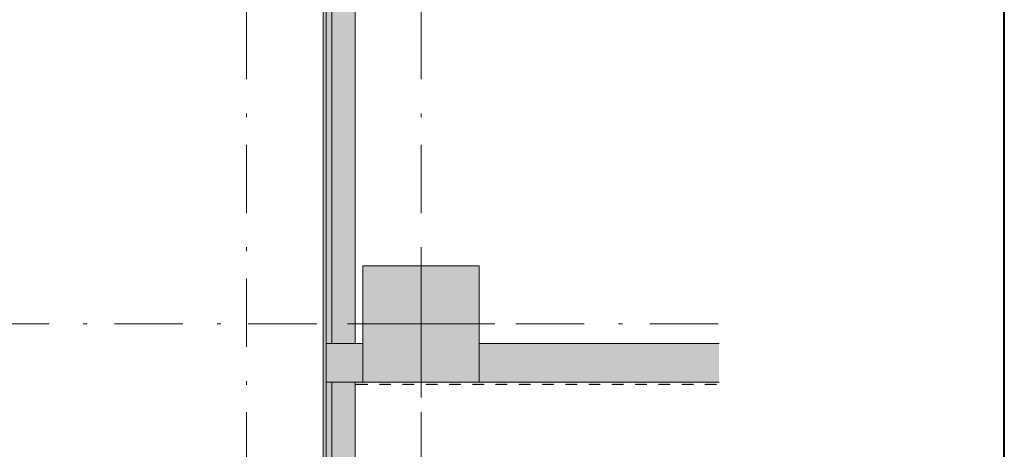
# Model space of a CAD drawing. Header units: millimetres. Extents: x 0 to 415, y 0 to 589.
# Tile 34 of 40: x 390 to 415, y 339 to 350. Entities that reach past the tile are written whole.
import ezdxf
from ezdxf.xclip import XClip

# ---------------------------------------------------------------- set-up
doc = ezdxf.new("R2010")
doc.units = ezdxf.units.MM
doc.header["$MEASUREMENT"] = 0
doc.header["$XCLIPFRAME"] = 0
doc.linetypes.add('Штриховая', pattern=[5.644444, 2.822222, -2.822222])
doc.linetypes.add('Штрихпунктирная', pattern=[6.702778, 3.527778, -1.763889, 0, -1.411111])
for name, color, linetype in [('Конструктив - ГКЛ', 7, 'Continuous'), ('Конструктив - Колонны', 7, 'Continuous'), ('Конструктив - стены бассейнов жб нов', 7, 'Continuous'), ('Конструктив - Стены Внутр сущ.', 7, 'Continuous'), ('Конструктив - Стены наружние фасад', 7, 'Continuous'), ('Элемент Модели - Зона', 7, 'Continuous'), ('Элемент Модели - Оси', 7, 'Continuous')]:
    doc.layers.add(name, color=color, linetype=linetype)

# ---------------------------------------------------------------- blocks, each defined once
blk = doc.blocks.new('Чертеж_2_2', base_point=(217.704, 72.604))
at = {"layer": 'Конструктив - ГКЛ', "linetype": 'Continuous', "lineweight": 0, "true_color": 0x000000}
blk.add_hatch(color=18, dxfattribs=at).paths.add_polyline_path([(398.254, 341.104), (398.254, 341.044), (398.579, 341.044), (398.579, 341.079), (398.879, 341.079), (398.879, 341.044), (399.179, 341.044), (399.179, 341.079), (399.479, 341.079), (399.479, 341.044), (399.779, 341.044), (399.779, 341.079), (400.079, 341.079), (400.079, 341.044), (400.379, 341.044), (400.379, 341.079), (400.679, 341.079), (400.679, 341.044), (400.979, 341.044), (400.979, 341.079), (401.279, 341.079), (401.279, 341.044), (401.579, 341.044), (401.579, 341.079), (401.879, 341.079), (401.879, 341.044), (402.179, 341.044), (402.179, 341.079), (402.479, 341.079), (402.479, 341.044), (402.779, 341.044), (402.779, 341.079), (403.079, 341.079), (403.079, 341.044), (403.379, 341.044), (403.379, 341.079), (403.679, 341.079), (403.679, 341.044), (403.979, 341.044), (403.979, 341.079), (404.279, 341.079), (404.279, 341.044), (404.579, 341.044), (404.579, 341.079), (404.879, 341.079), (404.879, 341.044), (405.179, 341.044), (405.179, 341.079), (405.479, 341.079), (405.479, 341.044), (405.779, 341.044), (405.779, 341.079), (406.079, 341.079), (406.079, 341.044), (406.379, 341.044), (406.379, 341.079), (406.679, 341.079), (406.679, 341.044), (406.979, 341.044), (406.979, 341.079), (407.279, 341.079), (407.279, 341.044), (407.579, 341.044), (407.579, 341.079), (407.644, 341.079), (407.644, 341.104)])
at = {"layer": 'Конструктив - Колонны', "linetype": 'Continuous', "lineweight": 0, "true_color": 0x000000}
blk.add_hatch(color=18, dxfattribs=at).paths.add_polyline_path([(398.454, 341.104), (401.454, 341.104), (401.454, 344.104), (398.454, 344.104)])
at = {"layer": 'Конструктив - стены бассейнов жб нов', "linetype": 'Continuous', "lineweight": 0, "true_color": 0x000000}
blk.add_hatch(color=18, dxfattribs=at).paths.add_polyline_path([(398.254, 341.104), (398.254, 341.044), (398.579, 341.044), (398.579, 341.079), (398.879, 341.079), (398.879, 341.044), (399.179, 341.044), (399.179, 341.079), (399.479, 341.079), (399.479, 341.044), (399.779, 341.044), (399.779, 341.079), (400.079, 341.079), (400.079, 341.044), (400.379, 341.044), (400.379, 341.079), (400.679, 341.079), (400.679, 341.044), (400.979, 341.044), (400.979, 341.079), (401.279, 341.079), (401.279, 341.044), (401.579, 341.044), (401.579, 341.079), (401.879, 341.079), (401.879, 341.044), (402.179, 341.044), (402.179, 341.079), (402.479, 341.079), (402.479, 341.044), (402.779, 341.044), (402.779, 341.079), (403.079, 341.079), (403.079, 341.044), (403.379, 341.044), (403.379, 341.079), (403.679, 341.079), (403.679, 341.044), (403.979, 341.044), (403.979, 341.079), (404.279, 341.079), (404.279, 341.044), (404.579, 341.044), (404.579, 341.079), (404.879, 341.079), (404.879, 341.044), (405.179, 341.044), (405.179, 341.079), (405.479, 341.079), (405.479, 341.044), (405.779, 341.044), (405.779, 341.079), (406.079, 341.079), (406.079, 341.044), (406.379, 341.044), (406.379, 341.079), (406.679, 341.079), (406.679, 341.044), (406.979, 341.044), (406.979, 341.079), (407.279, 341.079), (407.279, 341.044), (407.579, 341.044), (407.579, 341.079), (407.644, 341.079), (407.644, 341.104)])
at = {"layer": 'Конструктив - Стены Внутр сущ.', "linetype": 'Continuous', "lineweight": 0, "true_color": 0x000000}
for points in [[(397.654, 341.104), (397.654, 342.104), (397.504, 342.104), (397.504, 341.104)], [(398.254, 341.104), (398.254, 342.104), (397.654, 342.104), (397.654, 341.104)], [(398.254, 341.104), (398.454, 341.104), (398.454, 342.104), (398.254, 342.104)], [(401.454, 342.104), (401.454, 341.104), (407.644, 341.104), (407.644, 342.104)]]:
    blk.add_hatch(color=18, dxfattribs=at).paths.add_polyline_path(points)
at = {"layer": 'Конструктив - Стены наружние фасад', "linetype": 'Continuous', "lineweight": 0, "true_color": 0x000000}
for points in [[(397.429, 343.104), (397.504, 343.104), (397.504, 374.004), (397.429, 374.004)], [(397.504, 370.219), (397.504, 343.104), (397.654, 343.104), (397.654, 370.219)], [(397.654, 370.219), (397.654, 343.104), (398.254, 343.104), (398.254, 370.219)], [(397.429, 343.104), (397.429, 283.917), (397.504, 283.917), (397.504, 343.104)], [(397.654, 342.104), (397.654, 343.104), (397.504, 343.104), (397.504, 342.104)], [(398.254, 342.104), (398.254, 343.104), (397.654, 343.104), (397.654, 342.104)], [(397.654, 341.104), (397.504, 341.104), (397.504, 283.917), (397.654, 283.917)], [(397.654, 341.104), (397.654, 283.917), (398.254, 283.917), (398.254, 341.104)]]:
    blk.add_hatch(color=18, dxfattribs=at).paths.add_polyline_path(points)
at = {"layer": 'Конструктив - ГКЛ', "color": 251, "linetype": 'Continuous', "lineweight": 20, "ltscale": 0.5, "true_color": 0x575757, "flags": 128}
for points in [[(398.454, 341.104), (398.254, 341.104)], [(398.254, 341.044), (398.579, 341.044)], [(398.879, 341.044), (399.179, 341.044)], [(399.479, 341.044), (399.779, 341.044)], [(400.079, 341.044), (400.379, 341.044)], [(400.679, 341.044), (400.979, 341.044)], [(401.279, 341.044), (401.579, 341.044)], [(407.644, 341.104), (401.454, 341.104)], [(401.879, 341.044), (402.179, 341.044)], [(402.479, 341.044), (402.779, 341.044)], [(403.079, 341.044), (403.379, 341.044)], [(403.679, 341.044), (403.979, 341.044)], [(404.279, 341.044), (404.579, 341.044)], [(404.879, 341.044), (405.179, 341.044)], [(405.479, 341.044), (405.779, 341.044)], [(406.079, 341.044), (406.379, 341.044)], [(406.679, 341.044), (406.979, 341.044)], [(407.279, 341.044), (407.579, 341.044)]]:
    blk.add_lwpolyline(points, dxfattribs=at)
at = {"layer": 'Конструктив - ГКЛ', "color": 251, "linetype": 'Continuous', "lineweight": 5, "ltscale": 0.5, "true_color": 0x575757, "flags": 128}
blk.add_lwpolyline([(398.254, 341.104), (398.254, 341.044)], dxfattribs=at)
at = {"layer": 'Конструктив - Колонны', "color": 251, "linetype": 'Continuous', "lineweight": 5, "ltscale": 0.5, "true_color": 0x575757}
for p, q in [((399.954, 343.004), (399.954, 344.504)), ((399.554, 342.604), (398.054, 342.604)), ((400.354, 342.604), (401.854, 342.604)), ((399.954, 342.204), (399.954, 340.704))]:
    blk.add_line(p, q, dxfattribs=at)
at = {"layer": 'Конструктив - Колонны', "color": 251, "linetype": 'Continuous', "lineweight": 15, "ltscale": 0.5, "true_color": 0x575757, "flags": 128}
blk.add_lwpolyline([(398.454, 341.104), (401.454, 341.104), (401.454, 344.104), (398.454, 344.104)], close=True, dxfattribs=at)
at = {"layer": 'Конструктив - Колонны', "color": 251, "linetype": 'Continuous', "lineweight": 5, "ltscale": 0.5, "true_color": 0x575757}
blk.add_point((399.954, 342.604), dxfattribs=at)
at = {"layer": 'Конструктив - стены бассейнов жб нов', "color": 251, "linetype": 'Continuous', "lineweight": 20, "ltscale": 0.5, "true_color": 0x575757, "flags": 128}
for points in [[(398.454, 341.104), (398.254, 341.104)], [(398.254, 341.044), (398.579, 341.044)], [(398.879, 341.044), (399.179, 341.044)], [(399.479, 341.044), (399.779, 341.044)], [(400.079, 341.044), (400.379, 341.044)], [(400.679, 341.044), (400.979, 341.044)], [(401.279, 341.044), (401.579, 341.044)], [(407.644, 341.104), (401.454, 341.104)], [(401.879, 341.044), (402.179, 341.044)], [(402.479, 341.044), (402.779, 341.044)], [(403.079, 341.044), (403.379, 341.044)], [(403.679, 341.044), (403.979, 341.044)], [(404.279, 341.044), (404.579, 341.044)], [(404.879, 341.044), (405.179, 341.044)], [(405.479, 341.044), (405.779, 341.044)], [(406.079, 341.044), (406.379, 341.044)], [(406.679, 341.044), (406.979, 341.044)], [(407.279, 341.044), (407.579, 341.044)]]:
    blk.add_lwpolyline(points, dxfattribs=at)
at = {"layer": 'Конструктив - стены бассейнов жб нов', "color": 251, "linetype": 'Continuous', "lineweight": 5, "ltscale": 0.5, "true_color": 0x575757, "flags": 128}
blk.add_lwpolyline([(398.254, 341.044), (398.254, 341.104)], dxfattribs=at)
at = {"layer": 'Конструктив - Стены Внутр сущ.', "color": 251, "linetype": 'Continuous', "lineweight": 20, "ltscale": 0.5, "true_color": 0x575757, "flags": 128}
for points in [[(398.454, 342.104), (398.254, 342.104)], [(407.644, 342.104), (401.454, 342.104)], [(398.254, 341.104), (398.454, 341.104)], [(401.454, 341.104), (407.644, 341.104)]]:
    blk.add_lwpolyline(points, dxfattribs=at)
at = {"layer": 'Конструктив - Стены наружние фасад', "color": 251, "linetype": 'Continuous', "lineweight": 20, "ltscale": 0.5, "true_color": 0x575757}
for p, q in [((397.504, 343.104), (397.504, 370.219)), ((397.654, 343.104), (397.654, 370.219)), ((397.504, 342.104), (397.504, 343.104)), ((397.654, 342.104), (397.654, 343.104)), ((397.654, 342.104), (397.504, 342.104)), ((397.504, 342.104), (397.504, 341.104)), ((397.654, 342.104), (397.504, 342.104)), ((397.504, 342.104), (397.504, 341.104)), ((398.254, 342.104), (397.654, 342.104)), ((398.254, 342.104), (397.654, 342.104)), ((397.504, 341.104), (397.654, 341.104)), ((397.504, 283.917), (397.504, 341.104)), ((397.504, 341.104), (397.654, 341.104)), ((397.654, 341.104), (398.254, 341.104)), ((397.654, 283.917), (397.654, 341.104)), ((397.654, 341.104), (398.254, 341.104))]:
    blk.add_line(p, q, dxfattribs=at)
at = {"layer": 'Конструктив - Стены наружние фасад', "color": 251, "linetype": 'Continuous', "lineweight": 20, "ltscale": 0.5, "true_color": 0x575757, "flags": 128}
for points in [[(397.429, 374.004), (397.429, 343.104)], [(398.254, 343.104), (398.254, 370.219)], [(397.429, 343.104), (397.429, 283.917)], [(398.254, 342.104), (398.254, 343.104)], [(398.254, 284.529), (398.254, 341.104)]]:
    blk.add_lwpolyline(points, dxfattribs=at)
at = {"layer": 'Элемент Модели - Зона', "color": 7, "linetype": 'Штриховая', "lineweight": 15, "ltscale": 0.5, "flags": 128}
blk.add_lwpolyline([(407.644, 341.104), (398.254, 341.104), (398.254, 340.854), (398.254, 298.391), (398.254, 297.391), (398.454, 297.391), (398.454, 299.104), (401.454, 299.104), (401.454, 297.604), (407.644, 297.604)], dxfattribs=at)
at = {"layer": 'Элемент Модели - Оси', "color": 7, "linetype": 'Штрихпунктирная', "lineweight": 15, "ltscale": 0.5}
for p, q in [((395.454, 533.604), (395.454, 138.079)), ((399.954, 533.604), (399.954, 138.079)), ((153.901, 342.604), (407.644, 342.604))]:
    blk.add_line(p, q, dxfattribs=at)

msp = doc.modelspace()

# ---------------------------------------------------------------- linework, layer by layer
at = {"color": 7, "linetype": 'Continuous', "lineweight": 40}
msp.add_line((415, 5), (415, 589), dxfattribs=at)

# ---------------------------------------------------------------- block references
at = {"color": 161, "linetype": 'Continuous', "lineweight": 40, "true_color": 0x83aefe}
ref = msp.add_blockref('Чертеж_2_2', (217.704, 72.604), dxfattribs=at)
XClip(ref).set_block_clipping_path([(24.004460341, 138.0790885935), (407.6441154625, 585.1734188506)])

doc.saveas('drawing.dxf')
